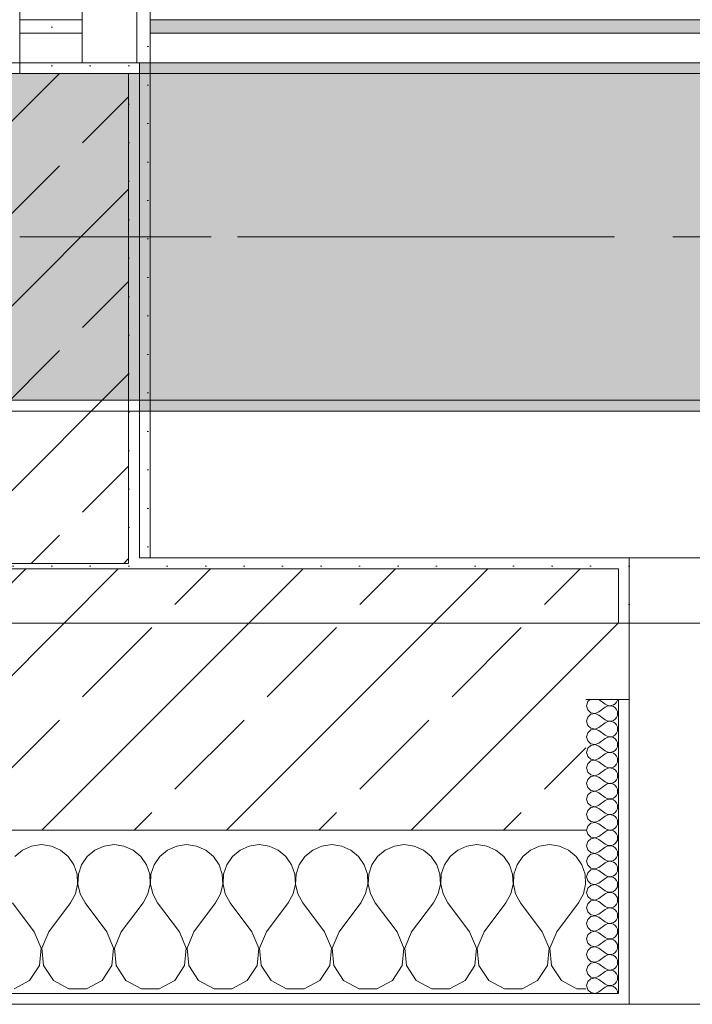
# Model space of a CAD drawing. Header units: metres. Extents: x -3.6 to 85.2, y -11 to 16.8.
# Tile 175 of 256: x 25.78 to 26.398, y -0.155 to 0.749. Entities that reach past the tile are written whole.
import ezdxf

# ---------------------------------------------------------------- set-up
doc = ezdxf.new("R2010")
doc.units = ezdxf.units.M
doc.header["$MEASUREMENT"] = 0
doc.linetypes.add('Achse', pattern=[0.2, 0.1, -0.05, 0, -0.05])
doc.linetypes.add('Strichlinie doppelt', pattern=[0.546806, 0.264583, -0.105833, 0.070556, -0.105833])
for name, color, linetype in [('451 - Universal.Achsen Raster', 7, 'Continuous'), ('604 - Struktur.Wand Aussen', 7, 'Continuous'), ('605 - Struktur.Wand Innen', 7, 'Continuous'), ('607 - Struktur.Stütze', 7, 'Continuous'), ('608 - Struktur.Träger', 7, 'Continuous'), ('Neubau_606 - Struktur.Wand Innen Ausbau', 7, 'Continuous'), ('Neubau_653 - Abdeckung.TB Verkofferung', 7, 'Continuous')]:
    doc.layers.add(name, color=color, linetype=linetype)
pattern_1 = [(45, (0, 0), (-0.08485281, 0.08485281), []), (45, (-0.04243, 0.04243), (-0.08485281, 0.08485281), [0.09, -0.03])]
pattern_2 = [(45, (0, 0), (-0.01767767, 0.01767767), [0, -0.025])]
pattern_3 = [(0, (0, 0), (0, 0.08660254), [0, -0.05]), (0, (0.025, 0.0433), (0, 0.08660254), [0, -0.05])]

# ---------------------------------------------------------------- blocks, each defined once
blk = doc.blocks.new('*X126')
at = {"layer": '604 - Struktur.Wand Aussen', "color": 7, "linetype": 'Continuous', "lineweight": 5}
for p, q in [((25.8, -0.00833), (25.79089, -0.0096)), ((25.80911, -0.0096), (25.8, -0.00833)), ((25.86667, -0.00833), (25.85756, -0.0096)), ((25.87578, -0.0096), (25.86667, -0.00833)), ((25.93333, -0.00833), (25.92422, -0.0096)), ((25.94244, -0.0096), (25.93333, -0.00833)), ((26, -0.00833), (25.99089, -0.0096)), ((26.00911, -0.0096), (26, -0.00833)), ((26.06667, -0.00833), (26.05756, -0.0096)), ((26.07578, -0.0096), (26.06667, -0.00833)), ((26.13333, -0.00833), (26.12422, -0.0096)), ((26.14244, -0.0096), (26.13333, -0.00833)), ((26.2, -0.00833), (26.19089, -0.0096)), ((26.20911, -0.0096), (26.2, -0.00833)), ((26.26667, -0.00833), (26.25756, -0.0096)), ((26.27578, -0.0096), (26.26667, -0.00833)), ((25.78248, -0.01331), (25.77539, -0.01918)), ((25.79089, -0.0096), (25.78248, -0.01331)), ((25.81752, -0.01331), (25.80911, -0.0096)), ((25.82461, -0.01918), (25.81752, -0.01331)), ((25.84914, -0.01331), (25.84206, -0.01918)), ((25.85756, -0.0096), (25.84914, -0.01331)), ((25.88419, -0.01331), (25.87578, -0.0096)), ((25.89127, -0.01918), (25.88419, -0.01331)), ((25.91581, -0.01331), (25.90873, -0.01918)), ((25.92422, -0.0096), (25.91581, -0.01331)), ((25.95086, -0.01331), (25.94244, -0.0096)), ((25.95794, -0.01918), (25.95086, -0.01331)), ((25.98248, -0.01331), (25.97539, -0.01918)), ((25.99089, -0.0096), (25.98248, -0.01331)), ((26.01752, -0.01331), (26.00911, -0.0096)), ((26.02461, -0.01918), (26.01752, -0.01331)), ((26.04914, -0.01331), (26.04206, -0.01918)), ((26.05756, -0.0096), (26.04914, -0.01331)), ((26.08419, -0.01331), (26.07578, -0.0096)), ((26.09127, -0.01918), (26.08419, -0.01331)), ((26.11581, -0.01331), (26.10873, -0.01918)), ((26.12422, -0.0096), (26.11581, -0.01331)), ((26.15086, -0.01331), (26.14244, -0.0096)), ((26.15794, -0.01918), (26.15086, -0.01331)), ((26.18248, -0.01331), (26.17539, -0.01918)), ((26.19089, -0.0096), (26.18248, -0.01331)), ((26.21752, -0.01331), (26.20911, -0.0096)), ((26.22461, -0.01918), (26.21752, -0.01331)), ((26.24914, -0.01331), (26.24206, -0.01918)), ((26.25756, -0.0096), (26.24914, -0.01331)), ((26.28419, -0.01331), (26.27578, -0.0096)), ((26.29127, -0.01918), (26.28419, -0.01331)), ((25.82981, -0.02676), (25.82461, -0.01918)), ((25.83275, -0.03547), (25.82981, -0.02676)), ((25.83685, -0.02676), (25.83391, -0.03547)), ((25.84206, -0.01918), (25.83685, -0.02676)), ((25.89648, -0.02676), (25.89127, -0.01918)), ((25.89942, -0.03547), (25.89648, -0.02676)), ((25.90352, -0.02676), (25.90058, -0.03547)), ((25.90873, -0.01918), (25.90352, -0.02676)), ((25.96315, -0.02676), (25.95794, -0.01918)), ((25.96609, -0.03547), (25.96315, -0.02676)), ((25.97019, -0.02676), (25.96725, -0.03547)), ((25.97539, -0.01918), (25.97019, -0.02676)), ((26.02981, -0.02676), (26.02461, -0.01918)), ((26.03275, -0.03547), (26.02981, -0.02676)), ((26.03685, -0.02676), (26.03391, -0.03547)), ((26.04206, -0.01918), (26.03685, -0.02676)), ((26.09648, -0.02676), (26.09127, -0.01918)), ((26.09942, -0.03547), (26.09648, -0.02676)), ((26.10352, -0.02676), (26.10058, -0.03547)), ((26.10873, -0.01918), (26.10352, -0.02676)), ((26.16315, -0.02676), (26.15794, -0.01918)), ((26.16609, -0.03547), (26.16315, -0.02676)), ((26.17019, -0.02676), (26.16725, -0.03547)), ((26.17539, -0.01918), (26.17019, -0.02676)), ((26.22981, -0.02676), (26.22461, -0.01918)), ((26.23275, -0.03547), (26.22981, -0.02676)), ((26.23685, -0.02676), (26.23391, -0.03547)), ((26.24206, -0.01918), (26.23685, -0.02676)), ((26.29648, -0.02676), (26.29127, -0.01918)), ((26.29942, -0.03547), (26.29648, -0.02676)), ((25.8332, -0.04466), (25.83275, -0.03547)), ((25.83391, -0.03547), (25.83347, -0.04466)), ((25.89987, -0.04466), (25.89942, -0.03547)), ((25.90058, -0.03547), (25.90013, -0.04466)), ((25.96653, -0.04466), (25.96609, -0.03547)), ((25.96725, -0.03547), (25.9668, -0.04466)), ((26.0332, -0.04466), (26.03275, -0.03547)), ((26.03391, -0.03547), (26.03347, -0.04466)), ((26.09987, -0.04466), (26.09942, -0.03547)), ((26.10058, -0.03547), (26.10013, -0.04466)), ((26.16653, -0.04466), (26.16609, -0.03547)), ((26.16725, -0.03547), (26.1668, -0.04466)), ((26.2332, -0.04466), (26.23275, -0.03547)), ((26.23391, -0.03547), (26.23347, -0.04466)), ((26.29987, -0.04466), (26.29942, -0.03547)), ((25.83112, -0.05362), (25.8332, -0.04466)), ((25.83347, -0.04466), (25.83555, -0.05362)), ((25.89778, -0.05362), (25.89987, -0.04466)), ((25.90013, -0.04466), (25.90222, -0.05362)), ((25.96445, -0.05362), (25.96653, -0.04466)), ((25.9668, -0.04466), (25.96888, -0.05362)), ((26.03112, -0.05362), (26.0332, -0.04466)), ((26.03347, -0.04466), (26.03555, -0.05362)), ((26.09778, -0.05362), (26.09987, -0.04466)), ((26.10013, -0.04466), (26.10222, -0.05362)), ((26.16445, -0.05362), (26.16653, -0.04466)), ((26.1668, -0.04466), (26.16888, -0.05362)), ((26.23112, -0.05362), (26.2332, -0.04466)), ((26.23347, -0.04466), (26.23555, -0.05362)), ((26.29778, -0.05362), (26.29987, -0.04466)), ((25.82667, -0.06167), (25.83112, -0.05362)), ((25.83555, -0.05362), (25.84, -0.06167)), ((25.89333, -0.06167), (25.89778, -0.05362)), ((25.90222, -0.05362), (25.90667, -0.06167)), ((25.96, -0.06167), (25.96445, -0.05362)), ((25.96888, -0.05362), (25.97333, -0.06167)), ((26.02667, -0.06167), (26.03112, -0.05362)), ((26.03555, -0.05362), (26.04, -0.06167)), ((26.09333, -0.06167), (26.09778, -0.05362)), ((26.10222, -0.05362), (26.10667, -0.06167)), ((26.16, -0.06167), (26.16445, -0.05362)), ((26.16888, -0.05362), (26.17333, -0.06167)), ((26.22667, -0.06167), (26.23112, -0.05362)), ((26.23555, -0.05362), (26.24, -0.06167)), ((26.29333, -0.06167), (26.29778, -0.05362)), ((25.79333, -0.08833), (25.77333, -0.06167)), ((25.80667, -0.08833), (25.82667, -0.06167)), ((25.86, -0.08833), (25.84, -0.06167)), ((25.87333, -0.08833), (25.89333, -0.06167)), ((25.92667, -0.08833), (25.90667, -0.06167)), ((25.94, -0.08833), (25.96, -0.06167)), ((25.99333, -0.08833), (25.97333, -0.06167)), ((26.00667, -0.08833), (26.02667, -0.06167)), ((26.06, -0.08833), (26.04, -0.06167)), ((26.07333, -0.08833), (26.09333, -0.06167)), ((26.12667, -0.08833), (26.10667, -0.06167)), ((26.14, -0.08833), (26.16, -0.06167)), ((26.19333, -0.08833), (26.17333, -0.06167)), ((26.20667, -0.08833), (26.22667, -0.06167)), ((26.26, -0.08833), (26.24, -0.06167)), ((26.27333, -0.08833), (26.29333, -0.06167)), ((25.79962, -0.1033), (25.79333, -0.08833)), ((25.80667, -0.08833), (25.80038, -0.1033)), ((25.86629, -0.1033), (25.86, -0.08833)), ((25.87333, -0.08833), (25.86705, -0.1033)), ((25.93295, -0.1033), (25.92667, -0.08833)), ((25.94, -0.08833), (25.93371, -0.1033)), ((25.99962, -0.1033), (25.99333, -0.08833)), ((26.00667, -0.08833), (26.00038, -0.1033)), ((26.06629, -0.1033), (26.06, -0.08833)), ((26.07333, -0.08833), (26.06705, -0.1033)), ((26.13295, -0.1033), (26.12667, -0.08833)), ((26.14, -0.08833), (26.13371, -0.1033)), ((26.19962, -0.1033), (26.19333, -0.08833)), ((26.20667, -0.08833), (26.20038, -0.1033)), ((26.26629, -0.1033), (26.26, -0.08833)), ((26.27333, -0.08833), (26.26705, -0.1033)), ((25.79808, -0.11947), (25.79962, -0.1033)), ((25.80038, -0.1033), (25.80192, -0.11947)), ((25.86475, -0.11947), (25.86629, -0.1033)), ((25.86705, -0.1033), (25.86858, -0.11947)), ((25.93142, -0.11947), (25.93295, -0.1033)), ((25.93371, -0.1033), (25.93525, -0.11947)), ((25.99808, -0.11947), (25.99962, -0.1033)), ((26.00038, -0.1033), (26.00192, -0.11947)), ((26.06475, -0.11947), (26.06629, -0.1033)), ((26.06705, -0.1033), (26.06858, -0.11947)), ((26.13142, -0.11947), (26.13295, -0.1033)), ((26.13371, -0.1033), (26.13525, -0.11947)), ((26.19808, -0.11947), (26.19962, -0.1033)), ((26.20038, -0.1033), (26.20192, -0.11947)), ((26.26475, -0.11947), (26.26629, -0.1033)), ((26.26705, -0.1033), (26.26858, -0.11947)), ((25.7891, -0.13299), (25.79808, -0.11947)), ((25.80192, -0.11947), (25.8109, -0.13299)), ((25.85576, -0.13299), (25.86475, -0.11947)), ((25.86858, -0.11947), (25.87757, -0.13299)), ((25.92243, -0.13299), (25.93142, -0.11947)), ((25.93525, -0.11947), (25.94424, -0.13299)), ((25.9891, -0.13299), (25.99808, -0.11947)), ((26.00192, -0.11947), (26.0109, -0.13299)), ((26.05576, -0.13299), (26.06475, -0.11947)), ((26.06858, -0.11947), (26.07757, -0.13299)), ((26.12243, -0.13299), (26.13142, -0.11947)), ((26.13525, -0.11947), (26.14424, -0.13299)), ((26.1891, -0.13299), (26.19808, -0.11947)), ((26.20192, -0.11947), (26.2109, -0.13299)), ((26.25576, -0.13299), (26.26475, -0.11947)), ((26.26858, -0.11947), (26.27757, -0.13299)), ((25.77479, -0.14066), (25.7891, -0.13299)), ((25.8109, -0.13299), (25.82521, -0.14066)), ((25.84145, -0.14066), (25.85576, -0.13299)), ((25.87757, -0.13299), (25.89188, -0.14066)), ((25.90812, -0.14066), (25.92243, -0.13299)), ((25.94424, -0.13299), (25.95855, -0.14066)), ((25.97479, -0.14066), (25.9891, -0.13299)), ((26.0109, -0.13299), (26.02521, -0.14066)), ((26.04145, -0.14066), (26.05576, -0.13299)), ((26.07757, -0.13299), (26.09188, -0.14066)), ((26.10812, -0.14066), (26.12243, -0.13299)), ((26.14424, -0.13299), (26.15855, -0.14066)), ((26.17479, -0.14066), (26.1891, -0.13299)), ((26.2109, -0.13299), (26.22521, -0.14066)), ((26.24145, -0.14066), (26.25576, -0.13299)), ((26.27757, -0.13299), (26.29188, -0.14066)), ((25.82521, -0.14066), (25.84145, -0.14066)), ((25.89188, -0.14066), (25.90812, -0.14066)), ((25.95855, -0.14066), (25.97479, -0.14066)), ((26.02521, -0.14066), (26.04145, -0.14066)), ((26.09188, -0.14066), (26.10812, -0.14066)), ((26.15855, -0.14066), (26.17479, -0.14066)), ((26.22521, -0.14066), (26.24145, -0.14066)), ((26.29188, -0.14066), (26.3, -0.14066))]:
    blk.add_line(p, q, dxfattribs=at)
blk = doc.blocks.new('*X141')
at = {"layer": '604 - Struktur.Wand Aussen', "color": 7, "linetype": 'Continuous', "lineweight": 5}
for p, q in [((26.30178, 0.12304), (26.30071, 0.11929)), ((26.30071, 0.11929), (26.30178, 0.11553)), ((26.30392, 0.125), (26.30178, 0.12304)), ((26.31214, 0.125), (26.31786, 0.12071)), ((26.31214, 0.11357), (26.31786, 0.11786)), ((26.31786, 0.12071), (26.31958, 0.11976)), ((26.31958, 0.11881), (26.31786, 0.11786)), ((26.31958, 0.11976), (26.3215, 0.11931)), ((26.3215, 0.11926), (26.31958, 0.11881)), ((26.3215, 0.11931), (26.32347, 0.11941)), ((26.32347, 0.11916), (26.3215, 0.11926)), ((26.32347, 0.11941), (26.32534, 0.12004)), ((26.32534, 0.11853), (26.32347, 0.11916)), ((26.32534, 0.12004), (26.32696, 0.12116)), ((26.32696, 0.11742), (26.32534, 0.11853)), ((26.32696, 0.12116), (26.32822, 0.12267)), ((26.32822, 0.12267), (26.32901, 0.12448)), ((26.32901, 0.12448), (26.32909, 0.125)), ((26.30178, 0.10876), (26.30071, 0.105)), ((26.30178, 0.11553), (26.30466, 0.1129)), ((26.30466, 0.11139), (26.30178, 0.10876)), ((26.30466, 0.1129), (26.3085, 0.11217)), ((26.3085, 0.11211), (26.30466, 0.11139)), ((26.3085, 0.11217), (26.31214, 0.11357)), ((26.31214, 0.11071), (26.3085, 0.11211)), ((26.31214, 0.11071), (26.31786, 0.10643)), ((26.32822, 0.1159), (26.32696, 0.11742)), ((26.32901, 0.11409), (26.32822, 0.1159)), ((26.32822, 0.10839), (26.32901, 0.11019)), ((26.32929, 0.11214), (26.32901, 0.11409)), ((26.32901, 0.11019), (26.32929, 0.11214)), ((26.30071, 0.105), (26.30178, 0.10124)), ((26.30178, 0.10124), (26.30466, 0.09861)), ((26.31214, 0.09929), (26.31786, 0.10357)), ((26.31786, 0.10643), (26.31958, 0.10547)), ((26.31958, 0.10453), (26.31786, 0.10357)), ((26.31958, 0.10547), (26.3215, 0.10503)), ((26.3215, 0.10497), (26.31958, 0.10453)), ((26.3215, 0.10503), (26.32347, 0.10512)), ((26.32347, 0.10488), (26.3215, 0.10497)), ((26.32347, 0.10512), (26.32534, 0.10575)), ((26.32534, 0.10425), (26.32347, 0.10488)), ((26.32534, 0.10575), (26.32696, 0.10687)), ((26.32696, 0.10313), (26.32534, 0.10425)), ((26.32696, 0.10687), (26.32822, 0.10839)), ((26.32822, 0.10161), (26.32696, 0.10313)), ((26.32901, 0.09981), (26.32822, 0.10161)), ((26.32929, 0.09786), (26.32901, 0.09981)), ((26.30178, 0.09447), (26.30071, 0.09071)), ((26.30071, 0.09071), (26.30178, 0.08696)), ((26.30466, 0.0971), (26.30178, 0.09447)), ((26.30466, 0.09861), (26.3085, 0.09789)), ((26.3085, 0.09783), (26.30466, 0.0971)), ((26.3085, 0.09789), (26.31214, 0.09929)), ((26.31214, 0.09643), (26.3085, 0.09783)), ((26.31214, 0.09643), (26.31786, 0.09214)), ((26.31786, 0.09214), (26.31958, 0.09119)), ((26.31958, 0.09119), (26.3215, 0.09074)), ((26.3215, 0.09069), (26.31958, 0.09024)), ((26.3215, 0.09074), (26.32347, 0.09084)), ((26.32347, 0.09059), (26.3215, 0.09069)), ((26.32347, 0.09084), (26.32534, 0.09147)), ((26.32534, 0.08996), (26.32347, 0.09059)), ((26.32534, 0.09147), (26.32696, 0.09258)), ((26.32696, 0.09258), (26.32822, 0.0941)), ((26.32822, 0.0941), (26.32901, 0.09591)), ((26.32901, 0.09591), (26.32929, 0.09786)), ((26.30178, 0.08696), (26.30466, 0.08433)), ((26.30466, 0.08282), (26.30178, 0.08018)), ((26.30466, 0.08433), (26.3085, 0.0836)), ((26.3085, 0.08354), (26.30466, 0.08282)), ((26.3085, 0.0836), (26.31214, 0.085)), ((26.31214, 0.08214), (26.3085, 0.08354)), ((26.31214, 0.085), (26.31786, 0.08929)), ((26.31214, 0.08214), (26.31786, 0.07786)), ((26.31958, 0.09024), (26.31786, 0.08929)), ((26.32696, 0.08884), (26.32534, 0.08996)), ((26.32822, 0.08733), (26.32696, 0.08884)), ((26.32901, 0.08552), (26.32822, 0.08733)), ((26.32822, 0.07982), (26.32901, 0.08162)), ((26.32929, 0.08357), (26.32901, 0.08552)), ((26.32901, 0.08162), (26.32929, 0.08357)), ((26.30178, 0.08018), (26.30071, 0.07643)), ((26.30071, 0.07643), (26.30178, 0.07267)), ((26.30178, 0.07267), (26.30466, 0.07004)), ((26.31214, 0.07071), (26.31786, 0.075)), ((26.31786, 0.07786), (26.31958, 0.0769)), ((26.31958, 0.07595), (26.31786, 0.075)), ((26.31958, 0.0769), (26.3215, 0.07646)), ((26.3215, 0.0764), (26.31958, 0.07595)), ((26.3215, 0.07646), (26.32347, 0.07655)), ((26.32347, 0.0763), (26.3215, 0.0764)), ((26.32347, 0.07655), (26.32534, 0.07718)), ((26.32534, 0.07567), (26.32347, 0.0763)), ((26.32534, 0.07718), (26.32696, 0.0783)), ((26.32696, 0.07456), (26.32534, 0.07567)), ((26.32696, 0.0783), (26.32822, 0.07982)), ((26.32822, 0.07304), (26.32696, 0.07456)), ((26.32901, 0.07124), (26.32822, 0.07304)), ((26.30178, 0.0659), (26.30071, 0.06214)), ((26.30466, 0.06853), (26.30178, 0.0659)), ((26.30466, 0.07004), (26.3085, 0.06931)), ((26.3085, 0.06926), (26.30466, 0.06853)), ((26.3085, 0.06931), (26.31214, 0.07071)), ((26.31214, 0.06786), (26.3085, 0.06926)), ((26.31214, 0.06786), (26.31786, 0.06357)), ((26.31786, 0.06357), (26.31958, 0.06262)), ((26.32534, 0.0629), (26.32696, 0.06401)), ((26.32696, 0.06401), (26.32822, 0.06553)), ((26.32822, 0.06553), (26.32901, 0.06733)), ((26.32929, 0.06929), (26.32901, 0.07124)), ((26.32901, 0.06733), (26.32929, 0.06929)), ((26.30071, 0.06214), (26.30178, 0.05839)), ((26.30178, 0.05839), (26.30466, 0.05575)), ((26.30466, 0.05575), (26.3085, 0.05503)), ((26.3085, 0.05497), (26.30466, 0.05425)), ((26.3085, 0.05503), (26.31214, 0.05643)), ((26.31214, 0.05357), (26.3085, 0.05497)), ((26.31214, 0.05643), (26.31786, 0.06071)), ((26.31958, 0.06167), (26.31786, 0.06071)), ((26.31958, 0.06262), (26.3215, 0.06217)), ((26.3215, 0.06211), (26.31958, 0.06167)), ((26.3215, 0.06217), (26.32347, 0.06227)), ((26.32347, 0.06202), (26.3215, 0.06211)), ((26.32347, 0.06227), (26.32534, 0.0629)), ((26.32534, 0.06139), (26.32347, 0.06202)), ((26.32696, 0.06027), (26.32534, 0.06139)), ((26.32822, 0.05876), (26.32696, 0.06027)), ((26.32901, 0.05695), (26.32822, 0.05876)), ((26.32929, 0.055), (26.32901, 0.05695)), ((26.32901, 0.05305), (26.32929, 0.055)), ((26.30178, 0.05161), (26.30071, 0.04786)), ((26.30071, 0.04786), (26.30178, 0.0441)), ((26.30466, 0.05425), (26.30178, 0.05161)), ((26.31214, 0.05357), (26.31786, 0.04929)), ((26.31214, 0.04214), (26.31786, 0.04643)), ((26.31786, 0.04929), (26.31958, 0.04833)), ((26.31958, 0.04738), (26.31786, 0.04643)), ((26.31958, 0.04833), (26.3215, 0.04789)), ((26.3215, 0.04783), (26.31958, 0.04738)), ((26.3215, 0.04789), (26.32347, 0.04798)), ((26.32347, 0.04773), (26.3215, 0.04783)), ((26.32347, 0.04798), (26.32534, 0.04861)), ((26.32534, 0.0471), (26.32347, 0.04773)), ((26.32534, 0.04861), (26.32696, 0.04973)), ((26.32696, 0.04599), (26.32534, 0.0471)), ((26.32696, 0.04973), (26.32822, 0.05124)), ((26.32822, 0.04447), (26.32696, 0.04599)), ((26.32822, 0.05124), (26.32901, 0.05305)), ((26.30178, 0.03733), (26.30071, 0.03357)), ((26.30178, 0.0441), (26.30466, 0.04147)), ((26.30466, 0.03996), (26.30178, 0.03733)), ((26.30466, 0.04147), (26.3085, 0.04074)), ((26.3085, 0.04069), (26.30466, 0.03996)), ((26.3085, 0.04074), (26.31214, 0.04214)), ((26.31214, 0.03929), (26.3085, 0.04069)), ((26.31214, 0.03929), (26.31786, 0.035)), ((26.32696, 0.03544), (26.32822, 0.03696)), ((26.32901, 0.04267), (26.32822, 0.04447)), ((26.32822, 0.03696), (26.32901, 0.03876)), ((26.32929, 0.04071), (26.32901, 0.04267)), ((26.32901, 0.03876), (26.32929, 0.04071)), ((26.30071, 0.03357), (26.30178, 0.02982)), ((26.30178, 0.02982), (26.30466, 0.02718)), ((26.30466, 0.02718), (26.3085, 0.02646)), ((26.3085, 0.02646), (26.31214, 0.02786)), ((26.31214, 0.02786), (26.31786, 0.03214)), ((26.31786, 0.035), (26.31958, 0.03405)), ((26.31958, 0.0331), (26.31786, 0.03214)), ((26.31958, 0.03405), (26.3215, 0.0336)), ((26.3215, 0.03354), (26.31958, 0.0331)), ((26.3215, 0.0336), (26.32347, 0.0337)), ((26.32347, 0.03345), (26.3215, 0.03354)), ((26.32347, 0.0337), (26.32534, 0.03433)), ((26.32534, 0.03282), (26.32347, 0.03345)), ((26.32534, 0.03433), (26.32696, 0.03544)), ((26.32696, 0.0317), (26.32534, 0.03282)), ((26.32822, 0.03018), (26.32696, 0.0317)), ((26.32901, 0.02838), (26.32822, 0.03018)), ((26.32929, 0.02643), (26.32901, 0.02838)), ((26.30178, 0.02304), (26.30071, 0.01929)), ((26.30071, 0.01929), (26.30178, 0.01553)), ((26.30466, 0.02567), (26.30178, 0.02304)), ((26.3085, 0.0264), (26.30466, 0.02567)), ((26.31214, 0.025), (26.3085, 0.0264)), ((26.31214, 0.025), (26.31786, 0.02071)), ((26.31786, 0.02071), (26.31958, 0.01976)), ((26.31958, 0.01881), (26.31786, 0.01786)), ((26.31958, 0.01976), (26.3215, 0.01931)), ((26.3215, 0.01926), (26.31958, 0.01881)), ((26.3215, 0.01931), (26.32347, 0.01941)), ((26.32347, 0.01916), (26.3215, 0.01926)), ((26.32347, 0.01941), (26.32534, 0.02004)), ((26.32534, 0.01853), (26.32347, 0.01916)), ((26.32534, 0.02004), (26.32696, 0.02116)), ((26.32696, 0.01742), (26.32534, 0.01853)), ((26.32696, 0.02116), (26.32822, 0.02267)), ((26.32822, 0.02267), (26.32901, 0.02448)), ((26.32901, 0.02448), (26.32929, 0.02643)), ((26.30178, 0.01553), (26.30466, 0.0129)), ((26.30466, 0.01139), (26.30178, 0.00876)), ((26.30466, 0.0129), (26.3085, 0.01217)), ((26.3085, 0.01211), (26.30466, 0.01139)), ((26.3085, 0.01217), (26.31214, 0.01357)), ((26.31214, 0.01071), (26.3085, 0.01211)), ((26.31214, 0.01357), (26.31786, 0.01786)), ((26.31214, 0.01071), (26.31786, 0.00643)), ((26.32822, 0.0159), (26.32696, 0.01742)), ((26.32901, 0.01409), (26.32822, 0.0159)), ((26.32822, 0.00839), (26.32901, 0.01019)), ((26.32929, 0.01214), (26.32901, 0.01409)), ((26.32901, 0.01019), (26.32929, 0.01214)), ((26.30178, 0.00876), (26.30071, 0.005)), ((26.30071, 0.005), (26.30178, 0.00124)), ((26.30178, 0.00124), (26.30466, -0.00139)), ((26.31214, -0.00071), (26.31786, 0.00357)), ((26.31786, 0.00643), (26.31958, 0.00547)), ((26.31958, 0.00453), (26.31786, 0.00357)), ((26.31958, 0.00547), (26.3215, 0.00503)), ((26.3215, 0.00497), (26.31958, 0.00453)), ((26.3215, 0.00503), (26.32347, 0.00512)), ((26.32347, 0.00488), (26.3215, 0.00497)), ((26.32347, 0.00512), (26.32534, 0.00575)), ((26.32534, 0.00425), (26.32347, 0.00488)), ((26.32534, 0.00575), (26.32696, 0.00687)), ((26.32696, 0.00313), (26.32534, 0.00425)), ((26.32696, 0.00687), (26.32822, 0.00839)), ((26.32822, 0.00161), (26.32696, 0.00313)), ((26.32901, -0.00019), (26.32822, 0.00161)), ((26.30178, -0.00553), (26.30071, -0.00929)), ((26.30466, -0.0029), (26.30178, -0.00553)), ((26.30466, -0.00139), (26.3085, -0.00211)), ((26.3085, -0.00217), (26.30466, -0.0029)), ((26.3085, -0.00211), (26.31214, -0.00071)), ((26.31214, -0.00357), (26.3085, -0.00217)), ((26.31214, -0.00357), (26.31786, -0.00786)), ((26.31786, -0.00786), (26.31958, -0.00881)), ((26.31958, -0.00881), (26.3215, -0.00926)), ((26.32347, -0.00916), (26.32534, -0.00853)), ((26.32534, -0.00853), (26.32696, -0.00742)), ((26.32696, -0.00742), (26.32822, -0.0059)), ((26.32822, -0.0059), (26.32901, -0.00409)), ((26.32929, -0.00214), (26.32901, -0.00019)), ((26.32901, -0.00409), (26.32929, -0.00214)), ((26.30071, -0.00929), (26.30178, -0.01304)), ((26.30178, -0.01304), (26.30466, -0.01567)), ((26.30466, -0.01718), (26.30178, -0.01982)), ((26.30466, -0.01567), (26.3085, -0.0164)), ((26.3085, -0.01646), (26.30466, -0.01718)), ((26.3085, -0.0164), (26.31214, -0.015)), ((26.31214, -0.01786), (26.3085, -0.01646)), ((26.31214, -0.015), (26.31786, -0.01071)), ((26.31214, -0.01786), (26.31786, -0.02214)), ((26.31958, -0.00976), (26.31786, -0.01071)), ((26.3215, -0.00931), (26.31958, -0.00976)), ((26.3215, -0.00926), (26.32347, -0.00916)), ((26.32347, -0.00941), (26.3215, -0.00931)), ((26.32534, -0.01004), (26.32347, -0.00941)), ((26.32696, -0.01116), (26.32534, -0.01004)), ((26.32822, -0.01267), (26.32696, -0.01116)), ((26.32901, -0.01448), (26.32822, -0.01267)), ((26.32929, -0.01643), (26.32901, -0.01448)), ((26.32901, -0.01838), (26.32929, -0.01643)), ((26.30178, -0.01982), (26.30071, -0.02357)), ((26.30071, -0.02357), (26.30178, -0.02733)), ((26.31214, -0.02929), (26.31786, -0.025)), ((26.31786, -0.02214), (26.31958, -0.0231)), ((26.31958, -0.02405), (26.31786, -0.025)), ((26.31958, -0.0231), (26.3215, -0.02354)), ((26.3215, -0.0236), (26.31958, -0.02405)), ((26.3215, -0.02354), (26.32347, -0.02345)), ((26.32347, -0.0237), (26.3215, -0.0236)), ((26.32347, -0.02345), (26.32534, -0.02282)), ((26.32534, -0.02433), (26.32347, -0.0237)), ((26.32534, -0.02282), (26.32696, -0.0217)), ((26.32696, -0.02544), (26.32534, -0.02433)), ((26.32696, -0.0217), (26.32822, -0.02018)), ((26.32822, -0.02696), (26.32696, -0.02544)), ((26.32822, -0.02018), (26.32901, -0.01838)), ((26.32901, -0.02876), (26.32822, -0.02696)), ((26.30178, -0.0341), (26.30071, -0.03786)), ((26.30178, -0.02733), (26.30466, -0.02996)), ((26.30466, -0.03147), (26.30178, -0.0341)), ((26.30466, -0.02996), (26.3085, -0.03069)), ((26.3085, -0.03074), (26.30466, -0.03147)), ((26.3085, -0.03069), (26.31214, -0.02929)), ((26.31214, -0.03214), (26.3085, -0.03074)), ((26.31214, -0.03214), (26.31786, -0.03643)), ((26.32534, -0.0371), (26.32696, -0.03599)), ((26.32696, -0.03599), (26.32822, -0.03447)), ((26.32822, -0.03447), (26.32901, -0.03267)), ((26.32929, -0.03071), (26.32901, -0.02876)), ((26.32901, -0.03267), (26.32929, -0.03071)), ((26.30071, -0.03786), (26.30178, -0.04161)), ((26.30178, -0.04161), (26.30466, -0.04425)), ((26.30466, -0.04425), (26.3085, -0.04497)), ((26.3085, -0.04503), (26.30466, -0.04575)), ((26.3085, -0.04497), (26.31214, -0.04357)), ((26.31214, -0.04643), (26.3085, -0.04503)), ((26.31214, -0.04357), (26.31786, -0.03929)), ((26.31786, -0.03643), (26.31958, -0.03738)), ((26.31958, -0.03833), (26.31786, -0.03929)), ((26.31958, -0.03738), (26.3215, -0.03783)), ((26.3215, -0.03789), (26.31958, -0.03833)), ((26.3215, -0.03783), (26.32347, -0.03773)), ((26.32347, -0.03798), (26.3215, -0.03789)), ((26.32347, -0.03773), (26.32534, -0.0371)), ((26.32534, -0.03861), (26.32347, -0.03798)), ((26.32696, -0.03973), (26.32534, -0.03861)), ((26.32822, -0.04124), (26.32696, -0.03973)), ((26.32901, -0.04305), (26.32822, -0.04124)), ((26.32929, -0.045), (26.32901, -0.04305)), ((26.32901, -0.04695), (26.32929, -0.045)), ((26.30178, -0.04839), (26.30071, -0.05214)), ((26.30071, -0.05214), (26.30178, -0.0559)), ((26.30466, -0.04575), (26.30178, -0.04839)), ((26.31214, -0.04643), (26.31786, -0.05071)), ((26.31214, -0.05786), (26.31786, -0.05357)), ((26.31786, -0.05071), (26.31958, -0.05167)), ((26.31958, -0.05262), (26.31786, -0.05357)), ((26.31958, -0.05167), (26.3215, -0.05211)), ((26.3215, -0.05217), (26.31958, -0.05262)), ((26.3215, -0.05211), (26.32347, -0.05202)), ((26.32347, -0.05227), (26.3215, -0.05217)), ((26.32347, -0.05202), (26.32534, -0.05139)), ((26.32534, -0.0529), (26.32347, -0.05227)), ((26.32534, -0.05139), (26.32696, -0.05027)), ((26.32696, -0.05401), (26.32534, -0.0529)), ((26.32696, -0.05027), (26.32822, -0.04876)), ((26.32822, -0.05553), (26.32696, -0.05401)), ((26.32822, -0.04876), (26.32901, -0.04695)), ((26.30178, -0.06267), (26.30071, -0.06643)), ((26.30178, -0.0559), (26.30466, -0.05853)), ((26.30466, -0.06004), (26.30178, -0.06267)), ((26.30466, -0.05853), (26.3085, -0.05926)), ((26.3085, -0.05931), (26.30466, -0.06004)), ((26.3085, -0.05926), (26.31214, -0.05786)), ((26.31214, -0.06071), (26.3085, -0.05931)), ((26.31214, -0.06071), (26.31786, -0.065)), ((26.32696, -0.06456), (26.32822, -0.06304)), ((26.32901, -0.05733), (26.32822, -0.05553)), ((26.32822, -0.06304), (26.32901, -0.06124)), ((26.32929, -0.05929), (26.32901, -0.05733)), ((26.32901, -0.06124), (26.32929, -0.05929)), ((26.30071, -0.06643), (26.30178, -0.07018)), ((26.30178, -0.07018), (26.30466, -0.07282)), ((26.3085, -0.07354), (26.31214, -0.07214)), ((26.31214, -0.07214), (26.31786, -0.06786)), ((26.31786, -0.065), (26.31958, -0.06595)), ((26.31958, -0.0669), (26.31786, -0.06786)), ((26.31958, -0.06595), (26.3215, -0.0664)), ((26.3215, -0.06646), (26.31958, -0.0669)), ((26.3215, -0.0664), (26.32347, -0.0663)), ((26.32347, -0.06655), (26.3215, -0.06646)), ((26.32347, -0.0663), (26.32534, -0.06567)), ((26.32534, -0.06718), (26.32347, -0.06655)), ((26.32534, -0.06567), (26.32696, -0.06456)), ((26.32696, -0.0683), (26.32534, -0.06718)), ((26.32822, -0.06982), (26.32696, -0.0683)), ((26.32901, -0.07162), (26.32822, -0.06982)), ((26.32929, -0.07357), (26.32901, -0.07162)), ((26.30178, -0.07696), (26.30071, -0.08071)), ((26.30071, -0.08071), (26.30178, -0.08447)), ((26.30466, -0.07433), (26.30178, -0.07696)), ((26.30466, -0.07282), (26.3085, -0.07354)), ((26.3085, -0.0736), (26.30466, -0.07433)), ((26.31214, -0.075), (26.3085, -0.0736)), ((26.31214, -0.075), (26.31786, -0.07929)), ((26.31786, -0.07929), (26.31958, -0.08024)), ((26.31958, -0.08119), (26.31786, -0.08214)), ((26.31958, -0.08024), (26.3215, -0.08069)), ((26.3215, -0.08074), (26.31958, -0.08119)), ((26.3215, -0.08069), (26.32347, -0.08059)), ((26.32347, -0.08084), (26.3215, -0.08074)), ((26.32347, -0.08059), (26.32534, -0.07996)), ((26.32534, -0.08147), (26.32347, -0.08084)), ((26.32534, -0.07996), (26.32696, -0.07884)), ((26.32696, -0.07884), (26.32822, -0.07733)), ((26.32822, -0.07733), (26.32901, -0.07552)), ((26.32901, -0.07552), (26.32929, -0.07357)), ((26.30178, -0.08447), (26.30466, -0.0871)), ((26.30466, -0.08861), (26.30178, -0.09124)), ((26.30466, -0.0871), (26.3085, -0.08783)), ((26.3085, -0.08789), (26.30466, -0.08861)), ((26.3085, -0.08783), (26.31214, -0.08643)), ((26.31214, -0.08929), (26.3085, -0.08789)), ((26.31214, -0.08643), (26.31786, -0.08214)), ((26.31214, -0.08929), (26.31786, -0.09357)), ((26.32696, -0.08258), (26.32534, -0.08147)), ((26.32822, -0.0841), (26.32696, -0.08258)), ((26.32901, -0.08591), (26.32822, -0.0841)), ((26.32822, -0.09161), (26.32901, -0.08981)), ((26.32929, -0.08786), (26.32901, -0.08591)), ((26.32901, -0.08981), (26.32929, -0.08786)), ((26.30178, -0.09124), (26.30071, -0.095)), ((26.30071, -0.095), (26.30178, -0.09876)), ((26.30178, -0.09876), (26.30466, -0.10139)), ((26.31214, -0.10071), (26.31786, -0.09643)), ((26.31786, -0.09357), (26.31958, -0.09453)), ((26.31958, -0.09547), (26.31786, -0.09643)), ((26.31958, -0.09453), (26.3215, -0.09497)), ((26.3215, -0.09503), (26.31958, -0.09547)), ((26.3215, -0.09497), (26.32347, -0.09488)), ((26.32347, -0.09512), (26.3215, -0.09503)), ((26.32347, -0.09488), (26.32534, -0.09425)), ((26.32534, -0.09575), (26.32347, -0.09512)), ((26.32534, -0.09425), (26.32696, -0.09313)), ((26.32696, -0.09687), (26.32534, -0.09575)), ((26.32696, -0.09313), (26.32822, -0.09161)), ((26.32822, -0.09839), (26.32696, -0.09687)), ((26.32901, -0.10019), (26.32822, -0.09839)), ((26.30178, -0.10553), (26.30071, -0.10929)), ((26.30466, -0.1029), (26.30178, -0.10553)), ((26.30466, -0.10139), (26.3085, -0.10211)), ((26.3085, -0.10217), (26.30466, -0.1029)), ((26.3085, -0.10211), (26.31214, -0.10071)), ((26.31214, -0.10357), (26.3085, -0.10217)), ((26.31214, -0.10357), (26.31786, -0.10786)), ((26.31786, -0.10786), (26.31958, -0.10881)), ((26.32347, -0.10916), (26.32534, -0.10853)), ((26.32534, -0.10853), (26.32696, -0.10742)), ((26.32696, -0.10742), (26.32822, -0.1059)), ((26.32822, -0.1059), (26.32901, -0.10409)), ((26.32929, -0.10214), (26.32901, -0.10019)), ((26.32901, -0.10409), (26.32929, -0.10214)), ((26.30071, -0.10929), (26.30178, -0.11304)), ((26.30178, -0.11304), (26.30466, -0.11567)), ((26.30466, -0.11718), (26.30178, -0.11982)), ((26.30466, -0.11567), (26.3085, -0.1164)), ((26.3085, -0.11646), (26.30466, -0.11718)), ((26.3085, -0.1164), (26.31214, -0.115)), ((26.31214, -0.11786), (26.3085, -0.11646)), ((26.31214, -0.115), (26.31786, -0.11071)), ((26.31958, -0.10976), (26.31786, -0.11071)), ((26.31958, -0.10881), (26.3215, -0.10926)), ((26.3215, -0.10931), (26.31958, -0.10976)), ((26.3215, -0.10926), (26.32347, -0.10916)), ((26.32347, -0.10941), (26.3215, -0.10931)), ((26.32534, -0.11004), (26.32347, -0.10941)), ((26.32696, -0.11116), (26.32534, -0.11004)), ((26.32822, -0.11267), (26.32696, -0.11116)), ((26.32901, -0.11448), (26.32822, -0.11267)), ((26.32929, -0.11643), (26.32901, -0.11448)), ((26.32901, -0.11838), (26.32929, -0.11643)), ((26.30178, -0.11982), (26.30071, -0.12357)), ((26.30071, -0.12357), (26.30178, -0.12733)), ((26.31214, -0.11786), (26.31786, -0.12214)), ((26.31214, -0.12929), (26.31786, -0.125)), ((26.31786, -0.12214), (26.31958, -0.1231)), ((26.31958, -0.12405), (26.31786, -0.125)), ((26.31958, -0.1231), (26.3215, -0.12354)), ((26.3215, -0.1236), (26.31958, -0.12405)), ((26.3215, -0.12354), (26.32347, -0.12345)), ((26.32347, -0.1237), (26.3215, -0.1236)), ((26.32347, -0.12345), (26.32534, -0.12282)), ((26.32534, -0.12433), (26.32347, -0.1237)), ((26.32534, -0.12282), (26.32696, -0.1217)), ((26.32696, -0.12544), (26.32534, -0.12433)), ((26.32696, -0.1217), (26.32822, -0.12018)), ((26.32822, -0.12696), (26.32696, -0.12544)), ((26.32822, -0.12018), (26.32901, -0.11838)), ((26.30178, -0.1341), (26.30071, -0.13786)), ((26.30178, -0.12733), (26.30466, -0.12996)), ((26.30466, -0.13147), (26.30178, -0.1341)), ((26.30466, -0.12996), (26.3085, -0.13069)), ((26.3085, -0.13074), (26.30466, -0.13147)), ((26.3085, -0.13069), (26.31214, -0.12929)), ((26.31214, -0.13214), (26.3085, -0.13074)), ((26.31214, -0.13214), (26.31786, -0.13643)), ((26.32696, -0.13599), (26.32822, -0.13447)), ((26.32901, -0.12876), (26.32822, -0.12696)), ((26.32822, -0.13447), (26.32901, -0.13267)), ((26.32929, -0.13071), (26.32901, -0.12876)), ((26.32901, -0.13267), (26.32929, -0.13071)), ((26.30071, -0.13786), (26.30178, -0.14161)), ((26.30178, -0.14161), (26.30466, -0.14425)), ((26.30466, -0.14425), (26.3085, -0.14497)), ((26.3085, -0.14497), (26.31214, -0.14357)), ((26.31214, -0.14357), (26.31786, -0.13929)), ((26.31786, -0.13643), (26.31958, -0.13738)), ((26.31958, -0.13833), (26.31786, -0.13929)), ((26.31958, -0.13738), (26.3215, -0.13783)), ((26.3215, -0.13789), (26.31958, -0.13833)), ((26.3215, -0.13783), (26.32347, -0.13773)), ((26.32347, -0.13798), (26.3215, -0.13789)), ((26.32347, -0.13773), (26.32534, -0.1371)), ((26.32534, -0.13861), (26.32347, -0.13798)), ((26.32534, -0.1371), (26.32696, -0.13599)), ((26.32696, -0.13973), (26.32534, -0.13861)), ((26.32822, -0.14124), (26.32696, -0.13973)), ((26.32901, -0.14305), (26.32822, -0.14124)), ((26.32929, -0.145), (26.32901, -0.14305))]:
    blk.add_line(p, q, dxfattribs=at)

msp = doc.modelspace()

# ---------------------------------------------------------------- hatches: boundary and pattern name
at = {"layer": '604 - Struktur.Wand Aussen', "linetype": 'Continuous', "lineweight": 0, "true_color": 0x000000}
h = msp.add_hatch(dxfattribs=at)
h.set_pattern_fill('Gips_0001', color=18, style=0, pattern_type=2)
h.set_pattern_definition(pattern_2)
h.paths.add_polyline_path([(25.88999, 0.255), (25.88999, 0.245), (26.33, 0.245), (26.33, 0.255)])
h = msp.add_hatch(dxfattribs=at)
h.set_pattern_fill('Gips_0001', color=18, style=0, pattern_type=2)
h.set_pattern_definition(pattern_2)
h.paths.add_polyline_path([(26.33, 0.255), (26.33, 0.195), (26.34, 0.195), (26.34, 0.255)])
h = msp.add_hatch(dxfattribs=at)
h.set_pattern_fill('Beton__Stahlbeton_0001', color=18, style=0, pattern_type=2)
h.set_pattern_definition(pattern_1)
h.paths.add_polyline_path([(25.14, 0.125), (25.15, 0.125), (25.18, 0.125), (25.18, 0.005), (26.3, 0.005), (26.3, 0.125), (26.33, 0.125), (26.34, 0.125), (26.34, 0.195), (26.33, 0.195), (26.33, 0.245), (25.15, 0.245), (25.15, 0.195), (25.14, 0.195)])
h = msp.add_hatch(dxfattribs=at)
h.set_pattern_fill('Verputz_0001', color=18, style=0, pattern_type=2)
h.set_pattern_definition(pattern_3)
h.paths.add_polyline_path([(26.33, -0.155), (26.34, -0.155), (26.34, 0.125), (26.33, 0.125)])
h = msp.add_hatch(dxfattribs=at)
h.set_pattern_fill('Verputz_0001', color=18, style=0, pattern_type=2)
h.set_pattern_definition(pattern_3)
h.paths.add_polyline_path([(25.15, -0.155), (26.33, -0.155), (26.33, -0.145), (25.15, -0.145)])
at = {"layer": '607 - Struktur.Stütze', "linetype": 'Continuous', "lineweight": 0, "true_color": 0x000000}
h = msp.add_hatch(dxfattribs=at)
h.set_pattern_fill('Gips_0001', color=18, style=0, pattern_type=2)
h.set_pattern_definition(pattern_2)
h.paths.add_polyline_path([(25.77997, 0.69998), (25.87999, 0.69998), (25.87999, 0.255), (25.88999, 0.255), (25.88999, 0.70998), (25.77997, 0.70998)])
h = msp.add_hatch(dxfattribs=at)
h.set_pattern_fill('Beton__Stahlbeton_0001', color=18, style=0, pattern_type=2)
h.set_pattern_definition(pattern_1)
h.paths.add_polyline_path([(25.57999, 0.24998), (25.87999, 0.24998), (25.87999, 0.69998), (25.57999, 0.69998)])
h = msp.add_hatch(dxfattribs=at)
h.set_pattern_fill('Gips_0001', color=18, style=0, pattern_type=2)
h.set_pattern_definition(pattern_2)
h.paths.add_polyline_path([(25.56999, 0.255), (25.56999, 0.245), (25.88999, 0.245), (25.88999, 0.255), (25.87999, 0.255), (25.87999, 0.24998), (25.57999, 0.24998), (25.57999, 0.255)])
at = {"layer": '608 - Struktur.Träger', "linetype": 'Continuous', "lineweight": 0, "true_color": 0x000000}
h = msp.add_hatch(dxfattribs=at)
h.set_pattern_fill('Gips_0001', color=18, style=0, pattern_type=2)
h.set_pattern_definition(pattern_2)
h.paths.add_polyline_path([(25.88999, 0.70998), (25.88999, 0.69998), (29.16999, 0.69998), (29.16999, 0.70998)])
h = msp.add_hatch(dxfattribs=at)
h.set_pattern_fill('Beton__Stahlbeton_0001', color=18, style=0, pattern_type=2)
h.set_pattern_definition(pattern_1)
h.paths.add_polyline_path([(0.68999, 0.69998), (0.37999, 0.69998), (0.37999, 0.39998), (0.68999, 0.39998), (3.96999, 0.39998), (4.28999, 0.39998), (7.56999, 0.39998), (7.88999, 0.39998), (11.16999, 0.39998), (11.48999, 0.39998), (14.76999, 0.39998), (15.08999, 0.39998), (18.36999, 0.39998), (18.68999, 0.39998), (21.96999, 0.39998), (22.28999, 0.39998), (25.56999, 0.39998), (25.88999, 0.39998), (29.16999, 0.39998), (29.48999, 0.39998), (32.76999, 0.39998), (33.08999, 0.39998), (36.36999, 0.39998), (36.68999, 0.39998), (39.96999, 0.39998), (40.28999, 0.39998), (43.56999, 0.39998), (43.88999, 0.39998), (47.16999, 0.39998), (47.48999, 0.39998), (50.76999, 0.39998), (51.08999, 0.39998), (51.79999, 0.39998), (51.96999, 0.39998), (54.36999, 0.39998), (54.68999, 0.39998), (57.96999, 0.39998), (58.28999, 0.39998), (61.56999, 0.39998), (61.87999, 0.39998), (61.87999, 0.69998), (61.56999, 0.69998), (58.28999, 0.69998), (57.96999, 0.69998), (54.68999, 0.69998), (54.36999, 0.69998), (51.96999, 0.69998), (51.79999, 0.69998), (51.08999, 0.69998), (50.76999, 0.69998), (47.48999, 0.69998), (47.15998, 0.69998), (43.88999, 0.69998), (43.56999, 0.69998), (40.28999, 0.69998), (39.935, 0.69998), (36.68999, 0.69998), (36.36999, 0.69998), (33.08999, 0.69998), (32.76999, 0.69998), (29.48999, 0.69998), (29.16999, 0.69998), (25.88999, 0.69998), (25.56999, 0.69998), (22.28999, 0.69998), (21.96999, 0.69998), (18.68999, 0.69998), (18.36999, 0.69998), (15.08999, 0.69998), (14.76999, 0.69998), (11.48999, 0.69998), (11.16999, 0.69998), (7.88999, 0.69998), (7.56999, 0.69998), (4.28999, 0.69998), (3.96999, 0.69998)])
h = msp.add_hatch(dxfattribs=at)
h.set_pattern_fill('Gips_0001', color=18, style=0, pattern_type=2)
h.set_pattern_definition(pattern_2)
h.paths.add_polyline_path([(25.88999, 0.39998), (25.88999, 0.38998), (29.16999, 0.38998), (29.16999, 0.39998)])
at = {"layer": 'Neubau_606 - Struktur.Wand Innen Ausbau', "linetype": 'Continuous', "lineweight": 0, "true_color": 0x000000}
h = msp.add_hatch(dxfattribs=at)
h.set_pattern_fill('Gips_0001', color=18, style=0, pattern_type=2)
h.set_pattern_definition(pattern_2)
h.paths.add_polyline_path([(25.88747, 0.99748), (25.88747, 0.70998), (25.88999, 0.70998), (25.88999, 0.255), (25.89998, 0.255), (25.89998, 0.99748)])
at = {"layer": 'Neubau_653 - Abdeckung.TB Verkofferung', "linetype": 'Continuous', "lineweight": 0, "true_color": 0x000000}
h = msp.add_hatch(dxfattribs=at)
h.set_pattern_fill('Gips_0001', color=18, style=0, pattern_type=2)
h.set_pattern_definition(pattern_2)
h.paths.add_polyline_path([(25.77997, 0.73698), (25.83748, 0.73698), (25.83748, 0.74948), (25.77997, 0.74948)])
h = msp.add_hatch(dxfattribs=at)
h.set_pattern_fill('Gips_0001', color=18, style=0, pattern_type=2)
h.set_pattern_definition(pattern_2)
h.paths.add_polyline_path([(25.89998, 0.73698), (29.25997, 0.73698), (29.25997, 0.74948), (25.89998, 0.74948)])

# ---------------------------------------------------------------- linework, layer by layer
at = {"layer": '451 - Universal.Achsen Raster', "color": 160, "linetype": 'Strichlinie doppelt', "lineweight": 9, "true_color": 0x3232ff}
msp.add_line((64.93503, 0.54998), (-3.175, 0.54998), dxfattribs=at)
at = {"layer": '604 - Struktur.Wand Aussen', "color": 7, "linetype": 'Continuous', "lineweight": 5}
for p, q in [((26.33, 0.255), (26.34, 0.255)), ((26.34, 0.245), (26.34, 0.255)), ((26.34, 0.195), (26.34, 0.245)), ((26.33, 0.195), (26.34, 0.195)), ((26.3, 0.125), (26.33, 0.125)), ((26.33, 0.125), (26.33, -0.145)), ((26.33, 0.125), (26.34, 0.125)), ((26.33, -0.145), (26.33, 0.125)), ((26.34, 0.005), (26.34, 0.125)), ((26.34, -0.005), (26.34, 0.005)), ((26.34, -0.145), (26.34, -0.005)), ((25.18, -0.145), (26.3, -0.145)), ((26.3, -0.145), (26.33, -0.145)), ((26.34, -0.155), (26.34, -0.145)), ((26.33, -0.155), (26.34, -0.155))]:
    msp.add_line(p, q, dxfattribs=at)
at = {"layer": '604 - Struktur.Wand Aussen', "color": 7, "linetype": 'Continuous', "lineweight": 13}
for p, q in [((28.74, 0.255), (26.34, 0.255)), ((26.33, 0.245), (25.15, 0.245)), ((26.33, 0.245), (26.33, 0.195)), ((26.34, 0.125), (26.34, 0.195)), ((25.18, 0.005), (26.3, 0.005)), ((26.34, -0.155), (28.74, -0.155))]:
    msp.add_line(p, q, dxfattribs=at)
at = {"layer": '604 - Struktur.Wand Aussen', "color": 7, "linetype": 'Continuous', "lineweight": 5, "flags": 128}
for points in [[(26.33, 0.255), (25.88999, 0.255)], [(25.15, -0.155), (26.33, -0.155)]]:
    msp.add_lwpolyline(points, dxfattribs=at)
at = {"layer": '605 - Struktur.Wand Innen', "color": 7, "linetype": 'Continuous', "lineweight": 18, "flags": 128}
msp.add_lwpolyline([(25.77997, 0.69998), (25.77997, 3.30498)], dxfattribs=at)
at = {"layer": '607 - Struktur.Stütze', "color": 7, "linetype": 'Continuous', "lineweight": 5, "flags": 128}
msp.add_lwpolyline([(25.88999, 0.255), (25.88999, 0.70998), (25.77997, 0.70998)], dxfattribs=at)
at = {"layer": '607 - Struktur.Stütze', "color": 7, "linetype": 'Continuous', "lineweight": 13, "flags": 128}
msp.add_lwpolyline([(25.57999, 0.24998), (25.87999, 0.24998), (25.87999, 0.69998), (25.57999, 0.69998)], close=True, dxfattribs=at)
at = {"layer": '608 - Struktur.Träger', "color": 7, "linetype": 'Continuous', "lineweight": 13}
for p, q in [((0.37999, 0.70998), (61.87999, 0.70998)), ((25.88999, 0.69998), (25.56999, 0.69998)), ((29.16999, 0.69998), (25.88999, 0.69998)), ((0.37999, 0.38998), (61.87999, 0.38998))]:
    msp.add_line(p, q, dxfattribs=at)
at = {"layer": '608 - Struktur.Träger', "color": 7, "linetype": 'Continuous', "lineweight": 5}
for p, q in [((25.88999, 0.70998), (25.88999, 0.69998)), ((29.16999, 0.70998), (25.88999, 0.70998)), ((25.88999, 0.39998), (25.88999, 0.38998)), ((29.16999, 0.38998), (25.88999, 0.38998))]:
    msp.add_line(p, q, dxfattribs=at)
at = {"layer": '608 - Struktur.Träger', "color": 7, "linetype": 'Achse', "lineweight": 9}
msp.add_line((0.37999, 0.54998), (61.87999, 0.54998), dxfattribs=at)
at = {"layer": '608 - Struktur.Träger', "color": 7, "linetype": 'Continuous', "lineweight": 13, "flags": 128}
msp.add_lwpolyline([(32.76999, 0.39998), (29.48999, 0.39998), (29.16999, 0.39998), (25.88999, 0.39998), (25.56999, 0.39998), (22.28999, 0.39998), (21.96999, 0.39998), (18.68999, 0.39998), (18.36999, 0.39998), (15.08999, 0.39998), (14.76999, 0.39998), (11.48999, 0.39998), (11.16999, 0.39998), (7.88999, 0.39998), (7.56999, 0.39998), (4.28999, 0.39998), (3.96999, 0.39998), (0.68999, 0.39998), (0.37999, 0.39998)], dxfattribs=at)
at = {"layer": 'Neubau_606 - Struktur.Wand Innen Ausbau', "color": 1, "linetype": 'Continuous', "lineweight": 5}
msp.add_line((25.88747, 0.70998), (25.88747, 0.94748), dxfattribs=at)
at = {"layer": 'Neubau_606 - Struktur.Wand Innen Ausbau', "color": 1, "linetype": 'Continuous', "lineweight": 5, "flags": 128}
for points in [[(25.89998, 0.255), (25.89998, 1.00998)], [(25.83748, 0.94748), (25.83748, 0.70998)]]:
    msp.add_lwpolyline(points, dxfattribs=at)
at = {"layer": 'Neubau_653 - Abdeckung.TB Verkofferung', "color": 1, "linetype": 'Continuous', "lineweight": 5}
for p, q in [((25.83748, 0.74948), (25.77997, 0.74948)), ((29.25997, 0.74948), (25.89998, 0.74948)), ((25.83748, 0.73698), (25.77997, 0.73698)), ((29.25997, 0.73698), (25.89998, 0.73698)), ((25.83748, 0.70998), (25.77997, 0.70998)), ((29.25997, 0.70998), (25.89998, 0.70998))]:
    msp.add_line(p, q, dxfattribs=at)
at = {"layer": 'Neubau_653 - Abdeckung.TB Verkofferung', "color": 1, "linetype": 'Continuous', "lineweight": 9}
msp.add_line((0.70249, 0.19498), (29.32999, 0.19498), dxfattribs=at)
at = {"layer": 'Neubau_653 - Abdeckung.TB Verkofferung', "color": 1, "linetype": 'Continuous', "lineweight": 5, "flags": 128}
for points in [[(25.77997, 0.74948), (25.77997, 0.73698), (25.77997, 0.70998)], [(25.83748, 0.74948), (25.83748, 0.73698), (25.83748, 0.70998)], [(25.89998, 0.74948), (25.89998, 0.73698), (25.89998, 0.70998)]]:
    msp.add_lwpolyline(points, dxfattribs=at)

# ---------------------------------------------------------------- block references
at = {"layer": '604 - Struktur.Wand Aussen', "color": 7, "lineweight": 18}
for name in ['*X141', '*X126']:
    msp.add_blockref(name, (0, 0), dxfattribs=at)

doc.saveas('drawing.dxf')
